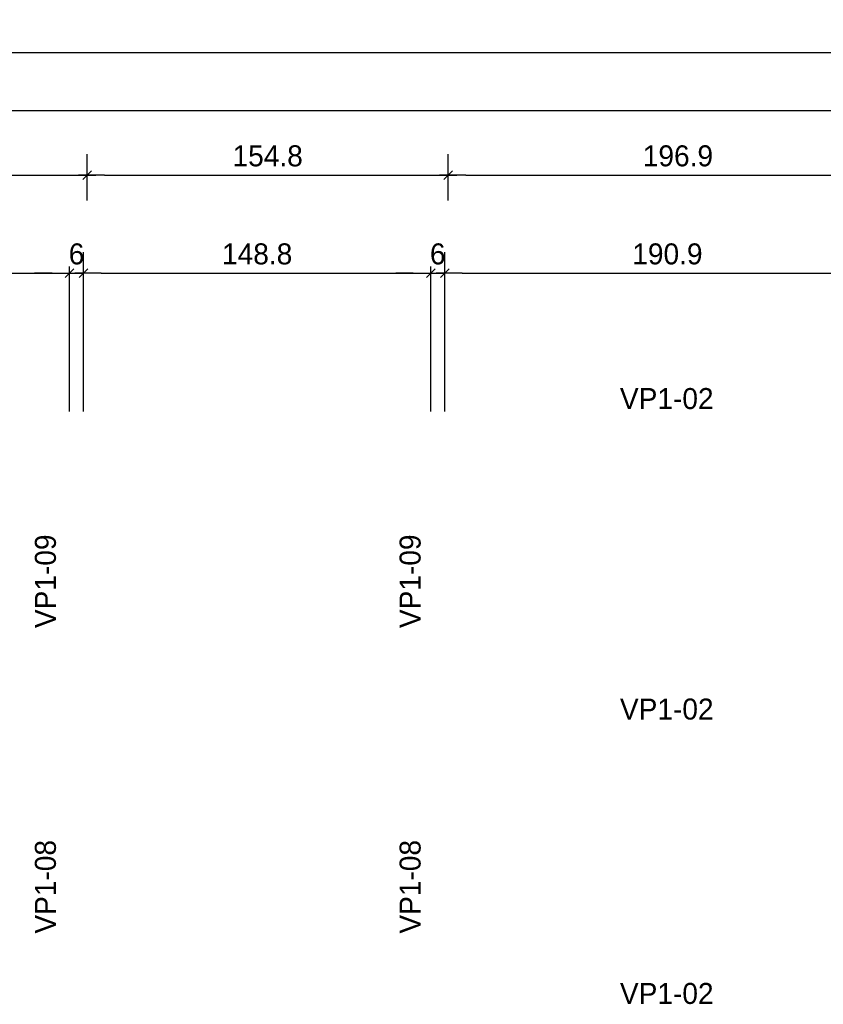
# Model space of a CAD drawing. Header units: millimetres. Extents: x 19442 to 19711, y 4351 to 4752.
# Tile 5 of 256: x 19445.37 to 19448.81, y 4519.77 to 4523.99. Entities that reach past the tile are written whole.
import ezdxf

# ---------------------------------------------------------------- set-up
doc = ezdxf.new("R2010")
doc.units = ezdxf.units.MM
doc.layers.add('0 @ 0.5', color=7, linetype='Continuous')
doc.layers.add('TEXTO @ 0.5', color=2, linetype='Continuous')
doc.styles.add('century gothic', font='GOTHIC.TTF')
doc.dimstyles.new('ANOTATIVE CM SMCONSTRUCCIONES', dxfattribs={"dimscale": 0, "dimtxt": 0.18, "dimasz": 0.15, "dimexe": 0.18, "dimexo": 0.18, "dimgap": 0.07, "dimtad": 1, "dimdec": 1, "dimlfac": 100, "dimdsep": 46, "dimtxsty": 'century gothic', "dimblk1": 'FLECHA1', "dimblk2": 'FLECHA1', "dimsah": 1, "dimcen": 0.18, "dimdle": 0.075, "dimclrd": 1, "dimclre": 1, "dimclrt": 2, "dimaunit": 1, "dimadec": 0, "dimazin": 2, "dimtfac": 0.75, "dimtdec": 1, "dimtix": 1, "dimtmove": 2, "dimatfit": 3, "dimfxl": 0.09, "dimtvp": 1.5, "dimtfill": 1, "dimtolj": 1, "dimtzin": 0, "dimarcsym": 0})

# ---------------------------------------------------------------- blocks, each defined once
blk = doc.blocks.new('FLECHA1')
at = {"color": 1}
blk.add_line((-1, 0), (0.496, 0), dxfattribs=at)
at = {"color": 4}
blk.add_line((-0.246, -0.248), (0.248, 0.25), dxfattribs=at)
blk = doc.blocks.new('*D413')
at = {"color": 1, "lineweight": -2, "transparency": 16777216}
for p, q in [((19444.108, 4523.2156), (19444.108, 4523.4145)), ((19445.6561, 4523.2156), (19445.6561, 4523.4145)), ((19444.183, 4523.3245), (19445.5811, 4523.3245))]:
    blk.add_line(p, q, dxfattribs=at)
at = {"layer": 'Defpoints', "color": 0, "transparency": 16777216}
for p in [(19445.6561, 4523.3245), (19444.108, 4523.1256), (19445.6561, 4523.1256)]:
    blk.add_point(p, dxfattribs=at)
at = {"color": 1, "lineweight": -2, "transparency": 16777216, "xscale": 0.075, "yscale": 0.075, "zscale": 0.075, "rotation": 180}
blk.add_blockref('FLECHA1', (19444.108, 4523.3245), dxfattribs=at)
at = {"color": 1, "lineweight": -2, "transparency": 16777216, "xscale": 0.075, "yscale": 0.075, "zscale": 0.075}
blk.add_blockref('FLECHA1', (19445.6561, 4523.3245), dxfattribs=at)
at = {"color": 2, "transparency": 16777216, "insert": (19444.8821, 4523.4068), "char_height": 0.09, "attachment_point": 5, "style": 'century gothic', "bg_fill": 3, "box_fill_scale": 1.1, "bg_fill_color": 256, "bg_fill_true_color": 13158600, "bg_fill_transparency": 0}
blk.add_mtext('\\A1;154.8', dxfattribs=at)
blk = doc.blocks.new('*D414')
at = {"color": 1, "lineweight": -2, "transparency": 16777216}
for p, q in [((19445.6561, 4523.2156), (19445.6561, 4523.4145)), ((19447.2042, 4523.2156), (19447.2042, 4523.4145)), ((19445.7311, 4523.3245), (19447.1292, 4523.3245))]:
    blk.add_line(p, q, dxfattribs=at)
at = {"layer": 'Defpoints', "color": 0, "transparency": 16777216}
for p in [(19447.2042, 4523.3245), (19445.6561, 4523.1256), (19447.2042, 4523.1256)]:
    blk.add_point(p, dxfattribs=at)
at = {"color": 1, "lineweight": -2, "transparency": 16777216, "xscale": 0.075, "yscale": 0.075, "zscale": 0.075, "rotation": 180}
blk.add_blockref('FLECHA1', (19445.6561, 4523.3245), dxfattribs=at)
at = {"color": 1, "lineweight": -2, "transparency": 16777216, "xscale": 0.075, "yscale": 0.075, "zscale": 0.075}
blk.add_blockref('FLECHA1', (19447.2042, 4523.3245), dxfattribs=at)
at = {"color": 2, "transparency": 16777216, "insert": (19446.4302, 4523.4068), "char_height": 0.09, "attachment_point": 5, "style": 'century gothic', "bg_fill": 3, "box_fill_scale": 1.1, "bg_fill_color": 256, "bg_fill_true_color": 13158600, "bg_fill_transparency": 0}
blk.add_mtext('\\A1;154.8', dxfattribs=at)
blk = doc.blocks.new('*D415')
at = {"color": 1, "lineweight": -2, "transparency": 16777216}
for p, q in [((19447.2042, 4523.33), (19447.2042, 4523.4145)), ((19449.173, 4523.3197), (19449.173, 4523.4145)), ((19447.2792, 4523.3245), (19449.098, 4523.3245))]:
    blk.add_line(p, q, dxfattribs=at)
at = {"layer": 'Defpoints', "color": 0, "transparency": 16777216}
for p in [(19449.173, 4523.3245), (19447.2042, 4523.24), (19449.173, 4523.2297)]:
    blk.add_point(p, dxfattribs=at)
at = {"color": 1, "lineweight": -2, "transparency": 16777216, "xscale": 0.075, "yscale": 0.075, "zscale": 0.075, "rotation": 180}
blk.add_blockref('FLECHA1', (19447.2042, 4523.3245), dxfattribs=at)
at = {"color": 1, "lineweight": -2, "transparency": 16777216, "xscale": 0.075, "yscale": 0.075, "zscale": 0.075}
blk.add_blockref('FLECHA1', (19449.173, 4523.3245), dxfattribs=at)
at = {"color": 2, "transparency": 16777216, "insert": (19448.1886, 4523.4068), "char_height": 0.09, "attachment_point": 5, "style": 'century gothic', "bg_fill": 3, "box_fill_scale": 1.1, "bg_fill_color": 256, "bg_fill_true_color": 13158600, "bg_fill_transparency": 0}
blk.add_mtext('\\A1;196.9', dxfattribs=at)
blk = doc.blocks.new('*D419')
at = {"color": 1, "lineweight": -2, "transparency": 16777216}
for p, q in [((19444.108, 4523.33), (19444.108, 4523.6913)), ((19454.2379, 4523.2156), (19454.2379, 4523.6913)), ((19444.183, 4523.6013), (19454.1629, 4523.6013))]:
    blk.add_line(p, q, dxfattribs=at)
at = {"layer": 'Defpoints', "color": 0, "transparency": 16777216}
for p in [(19454.2379, 4523.6013), (19444.108, 4523.24), (19454.2379, 4523.1256)]:
    blk.add_point(p, dxfattribs=at)
at = {"color": 1, "lineweight": -2, "transparency": 16777216, "xscale": 0.075, "yscale": 0.075, "zscale": 0.075, "rotation": 180}
blk.add_blockref('FLECHA1', (19444.108, 4523.6013), dxfattribs=at)
at = {"color": 1, "lineweight": -2, "transparency": 16777216, "xscale": 0.075, "yscale": 0.075, "zscale": 0.075}
blk.add_blockref('FLECHA1', (19454.2379, 4523.6013), dxfattribs=at)
at = {"color": 2, "transparency": 16777216, "insert": (19449.173, 4523.6835), "char_height": 0.09, "attachment_point": 5, "style": 'century gothic', "bg_fill": 3, "box_fill_scale": 1.1, "bg_fill_color": 256, "bg_fill_true_color": 13158600, "bg_fill_transparency": 0}
blk.add_mtext('\\A1;1013', dxfattribs=at)
blk = doc.blocks.new('*D434')
at = {"color": 1, "lineweight": -2, "transparency": 16777216}
for p, q in [((19445.6561, 4523.2156), (19445.6561, 4523.4145)), ((19447.2042, 4523.2156), (19447.2042, 4523.4145)), ((19445.7311, 4523.3245), (19447.1292, 4523.3245))]:
    blk.add_line(p, q, dxfattribs=at)
at = {"layer": 'Defpoints', "color": 0, "transparency": 16777216}
for p in [(19447.2042, 4523.3245), (19445.6561, 4523.1256), (19447.2042, 4523.1256)]:
    blk.add_point(p, dxfattribs=at)
at = {"color": 1, "lineweight": -2, "transparency": 16777216, "xscale": 0.075, "yscale": 0.075, "zscale": 0.075, "rotation": 180}
blk.add_blockref('FLECHA1', (19445.6561, 4523.3245), dxfattribs=at)
at = {"color": 1, "lineweight": -2, "transparency": 16777216, "xscale": 0.075, "yscale": 0.075, "zscale": 0.075}
blk.add_blockref('FLECHA1', (19447.2042, 4523.3245), dxfattribs=at)
at = {"color": 2, "transparency": 16777216, "insert": (19446.4302, 4523.4068), "char_height": 0.09, "attachment_point": 5, "style": 'century gothic', "bg_fill": 3, "box_fill_scale": 1.1, "bg_fill_color": 256, "bg_fill_true_color": 13158600, "bg_fill_transparency": 0}
blk.add_mtext('\\A1;154.8', dxfattribs=at)
blk = doc.blocks.new('*D435')
at = {"color": 1, "lineweight": -2, "transparency": 16777216}
for p, q in [((19447.2042, 4523.2156), (19447.2042, 4523.4145)), ((19449.173, 4523.2156), (19449.173, 4523.4145)), ((19447.2792, 4523.3245), (19449.098, 4523.3245))]:
    blk.add_line(p, q, dxfattribs=at)
at = {"layer": 'Defpoints', "color": 0, "transparency": 16777216}
for p in [(19449.173, 4523.3245), (19447.2042, 4523.1256), (19449.173, 4523.1256)]:
    blk.add_point(p, dxfattribs=at)
at = {"color": 1, "lineweight": -2, "transparency": 16777216, "xscale": 0.075, "yscale": 0.075, "zscale": 0.075, "rotation": 180}
blk.add_blockref('FLECHA1', (19447.2042, 4523.3245), dxfattribs=at)
at = {"color": 1, "lineweight": -2, "transparency": 16777216, "xscale": 0.075, "yscale": 0.075, "zscale": 0.075}
blk.add_blockref('FLECHA1', (19449.173, 4523.3245), dxfattribs=at)
at = {"color": 2, "transparency": 16777216, "insert": (19448.1886, 4523.4068), "char_height": 0.09, "attachment_point": 5, "style": 'century gothic', "bg_fill": 3, "box_fill_scale": 1.1, "bg_fill_color": 256, "bg_fill_true_color": 13158600, "bg_fill_transparency": 0}
blk.add_mtext('\\A1;196.9', dxfattribs=at)
blk = doc.blocks.new('*D447')
at = {"color": 1, "lineweight": -2, "transparency": 16777216}
for p, q in [((19444.243, 4522.3109), (19444.243, 4522.9941)), ((19445.5811, 4522.3109), (19445.5811, 4522.9941)), ((19444.318, 4522.9041), (19445.5061, 4522.9041))]:
    blk.add_line(p, q, dxfattribs=at)
at = {"layer": 'Defpoints', "color": 0, "transparency": 16777216}
for p in [(19445.5811, 4522.9041), (19444.243, 4522.2209), (19445.5811, 4522.2209)]:
    blk.add_point(p, dxfattribs=at)
at = {"color": 1, "lineweight": -2, "transparency": 16777216, "xscale": 0.075, "yscale": 0.075, "zscale": 0.075, "rotation": 180}
blk.add_blockref('FLECHA1', (19444.243, 4522.9041), dxfattribs=at)
at = {"color": 1, "lineweight": -2, "transparency": 16777216, "xscale": 0.075, "yscale": 0.075, "zscale": 0.075}
blk.add_blockref('FLECHA1', (19445.5811, 4522.9041), dxfattribs=at)
at = {"color": 2, "transparency": 16777216, "insert": (19444.9121, 4522.9864), "char_height": 0.09, "attachment_point": 5, "style": 'century gothic', "bg_fill": 3, "box_fill_scale": 1.1, "bg_fill_color": 256, "bg_fill_true_color": 13158600, "bg_fill_transparency": 0}
blk.add_mtext('\\A1;133.8', dxfattribs=at)
blk = doc.blocks.new('*D448')
at = {"color": 1, "lineweight": -2, "transparency": 16777216}
for p, q in [((19445.5811, 4522.3109), (19445.5811, 4522.9941)), ((19445.6411, 4522.3109), (19445.6411, 4522.9941)), ((19445.5061, 4522.9041), (19445.4311, 4522.9041)), ((19445.5811, 4522.9041), (19445.6411, 4522.9041)), ((19445.7161, 4522.9041), (19445.7911, 4522.9041))]:
    blk.add_line(p, q, dxfattribs=at)
at = {"layer": 'Defpoints', "color": 0, "transparency": 16777216}
for p in [(19445.6411, 4522.9041), (19445.5811, 4522.2209), (19445.6411, 4522.2209)]:
    blk.add_point(p, dxfattribs=at)
at = {"color": 1, "lineweight": -2, "transparency": 16777216, "xscale": 0.075, "yscale": 0.075, "zscale": 0.075}
blk.add_blockref('FLECHA1', (19445.5811, 4522.9041), dxfattribs=at)
at = {"color": 1, "lineweight": -2, "transparency": 16777216, "xscale": 0.075, "yscale": 0.075, "zscale": 0.075, "rotation": 180}
blk.add_blockref('FLECHA1', (19445.6411, 4522.9041), dxfattribs=at)
at = {"color": 2, "transparency": 16777216, "insert": (19445.6111, 4522.9864), "char_height": 0.09, "attachment_point": 5, "style": 'century gothic', "bg_fill": 3, "box_fill_scale": 1.1, "bg_fill_color": 256, "bg_fill_true_color": 13158600, "bg_fill_transparency": 0}
blk.add_mtext('\\A1;6', dxfattribs=at)
blk = doc.blocks.new('*D449')
at = {"color": 1, "lineweight": -2, "transparency": 16777216}
for p, q in [((19445.6411, 4522.3109), (19445.6411, 4522.9941)), ((19447.1292, 4522.3109), (19447.1292, 4522.9941)), ((19445.7161, 4522.9041), (19447.0542, 4522.9041))]:
    blk.add_line(p, q, dxfattribs=at)
at = {"layer": 'Defpoints', "color": 0, "transparency": 16777216}
for p in [(19447.1292, 4522.9041), (19445.6411, 4522.2209), (19447.1292, 4522.2209)]:
    blk.add_point(p, dxfattribs=at)
at = {"color": 1, "lineweight": -2, "transparency": 16777216, "xscale": 0.075, "yscale": 0.075, "zscale": 0.075, "rotation": 180}
blk.add_blockref('FLECHA1', (19445.6411, 4522.9041), dxfattribs=at)
at = {"color": 1, "lineweight": -2, "transparency": 16777216, "xscale": 0.075, "yscale": 0.075, "zscale": 0.075}
blk.add_blockref('FLECHA1', (19447.1292, 4522.9041), dxfattribs=at)
at = {"color": 2, "transparency": 16777216, "insert": (19446.3852, 4522.9864), "char_height": 0.09, "attachment_point": 5, "style": 'century gothic', "bg_fill": 3, "box_fill_scale": 1.1, "bg_fill_color": 256, "bg_fill_true_color": 13158600, "bg_fill_transparency": 0}
blk.add_mtext('\\A1;148.8', dxfattribs=at)
blk = doc.blocks.new('*D450')
at = {"color": 1, "lineweight": -2, "transparency": 16777216}
for p, q in [((19447.1292, 4522.3109), (19447.1292, 4522.9941)), ((19447.1892, 4522.3109), (19447.1892, 4522.9941)), ((19447.0542, 4522.9041), (19446.9792, 4522.9041)), ((19447.1292, 4522.9041), (19447.1892, 4522.9041)), ((19447.2642, 4522.9041), (19447.3392, 4522.9041))]:
    blk.add_line(p, q, dxfattribs=at)
at = {"layer": 'Defpoints', "color": 0, "transparency": 16777216}
for p in [(19447.1892, 4522.9041), (19447.1292, 4522.2209), (19447.1892, 4522.2209)]:
    blk.add_point(p, dxfattribs=at)
at = {"color": 1, "lineweight": -2, "transparency": 16777216, "xscale": 0.075, "yscale": 0.075, "zscale": 0.075}
blk.add_blockref('FLECHA1', (19447.1292, 4522.9041), dxfattribs=at)
at = {"color": 1, "lineweight": -2, "transparency": 16777216, "xscale": 0.075, "yscale": 0.075, "zscale": 0.075, "rotation": 180}
blk.add_blockref('FLECHA1', (19447.1892, 4522.9041), dxfattribs=at)
at = {"color": 2, "transparency": 16777216, "insert": (19447.1592, 4522.9864), "char_height": 0.09, "attachment_point": 5, "style": 'century gothic', "bg_fill": 3, "box_fill_scale": 1.1, "bg_fill_color": 256, "bg_fill_true_color": 13158600, "bg_fill_transparency": 0}
blk.add_mtext('\\A1;6', dxfattribs=at)
blk = doc.blocks.new('*D451')
at = {"color": 1, "lineweight": -2, "transparency": 16777216}
for p, q in [((19447.1892, 4522.3109), (19447.1892, 4522.9941)), ((19449.098, 4522.3109), (19449.098, 4522.9941)), ((19447.2642, 4522.9041), (19449.023, 4522.9041))]:
    blk.add_line(p, q, dxfattribs=at)
at = {"layer": 'Defpoints', "color": 0, "transparency": 16777216}
for p in [(19449.098, 4522.9041), (19447.1892, 4522.2209), (19449.098, 4522.2209)]:
    blk.add_point(p, dxfattribs=at)
at = {"color": 1, "lineweight": -2, "transparency": 16777216, "xscale": 0.075, "yscale": 0.075, "zscale": 0.075, "rotation": 180}
blk.add_blockref('FLECHA1', (19447.1892, 4522.9041), dxfattribs=at)
at = {"color": 1, "lineweight": -2, "transparency": 16777216, "xscale": 0.075, "yscale": 0.075, "zscale": 0.075}
blk.add_blockref('FLECHA1', (19449.098, 4522.9041), dxfattribs=at)
at = {"color": 2, "transparency": 16777216, "insert": (19448.1436, 4522.9864), "char_height": 0.09, "attachment_point": 5, "style": 'century gothic', "bg_fill": 3, "box_fill_scale": 1.1, "bg_fill_color": 256, "bg_fill_true_color": 13158600, "bg_fill_transparency": 0}
blk.add_mtext('\\A1;190.9', dxfattribs=at)
blk = doc.blocks.new('*D739')
at = {"color": 1, "lineweight": -2, "transparency": 16777216}
for p, q in [((19444.033, 4522.3109), (19444.033, 4523.9398)), ((19454.3129, 4519.8725), (19454.3129, 4523.9398)), ((19444.108, 4523.8498), (19454.2379, 4523.8498))]:
    blk.add_line(p, q, dxfattribs=at)
at = {"layer": 'Defpoints', "color": 0, "transparency": 16777216}
for p in [(19454.3129, 4523.8498), (19444.033, 4522.2209), (19454.3129, 4519.7825)]:
    blk.add_point(p, dxfattribs=at)
at = {"color": 1, "lineweight": -2, "transparency": 16777216, "xscale": 0.075, "yscale": 0.075, "zscale": 0.075, "rotation": 180}
blk.add_blockref('FLECHA1', (19444.033, 4523.8498), dxfattribs=at)
at = {"color": 1, "lineweight": -2, "transparency": 16777216, "xscale": 0.075, "yscale": 0.075, "zscale": 0.075}
blk.add_blockref('FLECHA1', (19454.3129, 4523.8498), dxfattribs=at)
at = {"color": 2, "transparency": 16777216, "insert": (19449.173, 4523.9321), "char_height": 0.09, "attachment_point": 5, "style": 'century gothic', "bg_fill": 3, "box_fill_scale": 1.1, "bg_fill_color": 256, "bg_fill_true_color": 13158600, "bg_fill_transparency": 0}
blk.add_mtext('\\A1;1028', dxfattribs=at)

msp = doc.modelspace()

# ---------------------------------------------------------------- texts
at = {"layer": 'TEXTO @ 0.5', "color": 2, "char_height": 0.09, "width": 0.238534, "attachment_point": 1, "rotation": 90, "style": 'century gothic'}
for s, insert in [('VP1-09', (19445.4326, 4521.3827)), ('VP1-09', (19446.9957, 4521.3827)), ('VP1-08', (19445.4326, 4520.0729)), ('VP1-08', (19446.9957, 4520.0729))]:
    msp.add_mtext(s, dxfattribs=dict(at, insert=insert))
at = {"layer": 'TEXTO @ 0.5', "color": 2, "char_height": 0.09, "width": 0.238534, "attachment_point": 1, "style": 'century gothic'}
for insert in [(19447.94, 4521.0806), (19447.94, 4519.8614)]:
    msp.add_mtext('VP1-02', dxfattribs=dict(at, insert=insert))

# ---------------------------------------------------------------- dimensions: what is measured, and where the dimension line sits
at = {"layer": '0 @ 0.5'}
for base, p1, p2, picture, middle in [((19445.6561, 4523.3245), (19444.108, 4523.1256), (19445.6561, 4523.1256), '*D413', (19444.8821, 4523.4068)), ((19445.5811, 4522.9041), (19444.243, 4522.2209), (19445.5811, 4522.2209), '*D447', (19444.9121, 4522.9864))]:
    dim = msp.add_linear_dim(base=base, p1=p1, p2=p2, dimstyle='ANOTATIVE CM SMCONSTRUCCIONES', override={"dimscale": 0.5, "dimtix": 1, "dimtofl": 1, "dimtmove": 2, "dimatfit": 3}, dxfattribs=at)
    dim.commit()
    dim.dimension.update_dxf_attribs({"geometry": picture, "text_midpoint": middle})

# ---------------------------------------------------------------- next in the draw order: dimensions: what is measured, and where the dimension line sits
for base, p1, p2, picture, middle in [((19447.2042, 4523.3245), (19445.6561, 4523.1256), (19447.2042, 4523.1256), '*D414', (19446.4302, 4523.4068)), ((19445.6411, 4522.9041), (19445.5811, 4522.2209), (19445.6411, 4522.2209), '*D448', (19445.6111, 4522.9864))]:
    dim = msp.add_linear_dim(base=base, p1=p1, p2=p2, dimstyle='ANOTATIVE CM SMCONSTRUCCIONES', override={"dimscale": 0.5, "dimtix": 1, "dimtofl": 1, "dimtmove": 2, "dimatfit": 3}, dxfattribs=at)
    dim.commit()
    dim.dimension.update_dxf_attribs({"geometry": picture, "text_midpoint": middle})

# ---------------------------------------------------------------- next in the draw order: dimensions: what is measured, and where the dimension line sits
for base, p1, p2, picture, middle in [((19449.173, 4523.3245), (19447.2042, 4523.24), (19449.173, 4523.2297), '*D415', (19448.1886, 4523.4068)), ((19447.1292, 4522.9041), (19445.6411, 4522.2209), (19447.1292, 4522.2209), '*D449', (19446.3852, 4522.9864))]:
    dim = msp.add_linear_dim(base=base, p1=p1, p2=p2, dimstyle='ANOTATIVE CM SMCONSTRUCCIONES', override={"dimscale": 0.5, "dimtix": 1, "dimtofl": 1, "dimtmove": 2, "dimatfit": 3}, dxfattribs=at)
    dim.commit()
    dim.dimension.update_dxf_attribs({"geometry": picture, "text_midpoint": middle})

# ---------------------------------------------------------------- next in the draw order: dimensions: what is measured, and where the dimension line sits
for base, p1, p2, picture, middle in [((19454.2379, 4523.6013), (19444.108, 4523.24), (19454.2379, 4523.1256), '*D419', (19449.173, 4523.6835)), ((19447.1892, 4522.9041), (19447.1292, 4522.2209), (19447.1892, 4522.2209), '*D450', (19447.1592, 4522.9864))]:
    dim = msp.add_linear_dim(base=base, p1=p1, p2=p2, dimstyle='ANOTATIVE CM SMCONSTRUCCIONES', override={"dimscale": 0.5, "dimtix": 1, "dimtofl": 1, "dimtmove": 2, "dimatfit": 3}, dxfattribs=at)
    dim.commit()
    dim.dimension.update_dxf_attribs({"geometry": picture, "text_midpoint": middle})

# ---------------------------------------------------------------- next in the draw order: dimensions: what is measured, and where the dimension line sits
for base, p1, p2, picture, middle in [((19447.2042, 4523.3245), (19445.6561, 4523.1256), (19447.2042, 4523.1256), '*D434', (19446.4302, 4523.4068)), ((19449.098, 4522.9041), (19447.1892, 4522.2209), (19449.098, 4522.2209), '*D451', (19448.1436, 4522.9864))]:
    dim = msp.add_linear_dim(base=base, p1=p1, p2=p2, dimstyle='ANOTATIVE CM SMCONSTRUCCIONES', override={"dimscale": 0.5, "dimtix": 1, "dimtofl": 1, "dimtmove": 2, "dimatfit": 3}, dxfattribs=at)
    dim.commit()
    dim.dimension.update_dxf_attribs({"geometry": picture, "text_midpoint": middle})

# ---------------------------------------------------------------- next in the draw order: texts
at = {"layer": 'TEXTO @ 0.5', "color": 2, "insert": (19447.94, 4522.4118), "char_height": 0.09, "width": 0.238534, "attachment_point": 1, "style": 'century gothic'}
msp.add_mtext('VP1-02', dxfattribs=at)

# ---------------------------------------------------------------- next in the draw order: dimensions: what is measured, and where the dimension line sits
at = {"layer": '0 @ 0.5'}
dim = msp.add_linear_dim(base=(19449.173, 4523.3245), p1=(19447.2042, 4523.1256), p2=(19449.173, 4523.1256), dimstyle='ANOTATIVE CM SMCONSTRUCCIONES', override={"dimscale": 0.5, "dimtix": 1, "dimtofl": 1, "dimtmove": 2, "dimatfit": 3}, dxfattribs=at)
dim.commit()
dim.dimension.update_dxf_attribs({"geometry": '*D435', "text_midpoint": (19448.1886, 4523.4068)})

# ---------------------------------------------------------------- next in the draw order: dimensions: what is measured, and where the dimension line sits
dim = msp.add_linear_dim(base=(19454.3129, 4523.8498), p1=(19444.033, 4522.2209), p2=(19454.3129, 4519.7825), dimstyle='ANOTATIVE CM SMCONSTRUCCIONES', override={"dimscale": 0.5, "dimtix": 1, "dimtofl": 1, "dimtmove": 2, "dimatfit": 3}, dxfattribs=at)
dim.commit()
dim.dimension.update_dxf_attribs({"geometry": '*D739', "text_midpoint": (19449.173, 4523.9321)})

doc.saveas('drawing.dxf')
